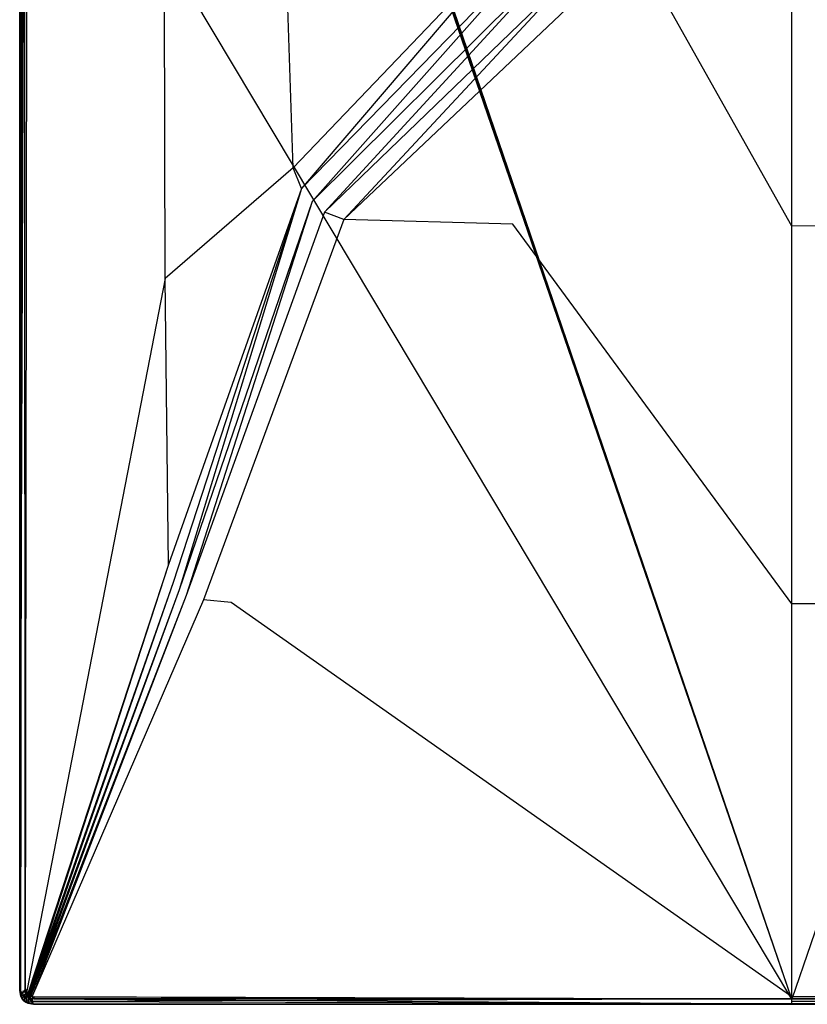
# Model space of a CAD drawing. Extents: x 0 to 0.9, y -1.3 to 0.
# Tile 1 of 18: x 0 to 0.46, y -1.3 to -0.73. Entities that reach past the tile are written whole.
import ezdxf

# ---------------------------------------------------------------- set-up
doc = ezdxf.new("R2010")
doc.units = 0
doc.layers.add('L1_WANNE_0_N_6231R4____REPLACEM', color=7, linetype='CONTINUOUS')

msp = doc.modelspace()

# ---------------------------------------------------------------- linework, layer by layer
at = {"layer": 'L1_WANNE_0_N_6231R4____REPLACEM', "color": 8}
for points, invisible_edges in [([(0.45, -1.297081, 0.006863), (0.002918, -0.549303, 0.00028), (0.005468, -0.002919), (0.45, -1.297081, 0.006863)], 14), ([(0.45, -1.297081, 0.006863), (0.005468, -0.002919), (0.00653, -0.002919), (0.45, -1.297081, 0.006863)], 14), ([(0.45, -1.297081, 0.006863), (0.00653, -0.002919), (0.008001, -0.002919), (0.45, -1.297081, 0.006863)], 14), ([(0.45, -1.297081, 0.006863), (0.008001, -0.002919), (0.45, -0.002919, 0.001068), (0.45, -1.297081, 0.006863)], 14), ([(0.891999, -0.002919), (0.45, -1.297081, 0.006863), (0.45, -0.002919, 0.001068), (0.891999, -0.002919)], 14), ([(0.894217, -1.296614, 0.005794), (0.45, -1.297081, 0.006863), (0.891999, -0.002919), (0.894217, -1.296614, 0.005794)], 14), ([(0, -0.549303, 0.030625), (0, -1.292004, 0.034768), (0, -1.292004, 0.036054), (0, -0.549303, 0.030625)], 13), ([(0, -1.292004, 0.034768), (0, -0.549303, 0.030625), (0, -0.549303, 0.029339), (0, -1.292004, 0.034768)], 14), ([(0.0004, -0.549303, 0.032254), (0, -1.292004, 0.036054), (0.0004, -1.292304, 0.037768), (0.0004, -0.549303, 0.032254)], 14), ([(0, -0.549303, 0.030625), (0, -1.292004, 0.036054), (0.0004, -0.549303, 0.032254), (0, -0.549303, 0.030625)], 14), ([(0, -0.549303, 0.029339), (0, -1.292004, 0.006771), (0, -1.292004, 0.034768), (0, -0.549303, 0.029339)], 13), ([(0, -1.292004, 0.006771), (0, -0.549303, 0.029339), (0, -0.549303, 0.001259), (0, -1.292004, 0.006771)], 14), ([(0, -0.549303, 0.001259), (0, -1.292004, 0.005795), (0, -1.292004, 0.006771), (0, -0.549303, 0.001259)], 13), ([(0, -1.292004, 0.005795), (0, -0.549303, 0.001259), (0, -0.549303, 0.00028), (0, -1.292004, 0.005795)], 14), ([(0.002918, -0.549303, 0.00028), (0, -1.292004, 0.005795), (0, -0.549303, 0.00028), (0.002918, -0.549303, 0.00028)], 13), ([(0, -1.292004, 0.005795), (0.002918, -0.549303, 0.00028), (0.002918, -1.291732, 0.005795), (0, -1.292004, 0.005795)], 14), ([(0.0015, -0.549303, 0.033539), (0.0004, -1.292304, 0.037768), (0.0016, -1.292504, 0.03914), (0.0015, -0.549303, 0.033539)], 14), ([(0.0004, -0.549303, 0.032254), (0.0004, -1.292304, 0.037768), (0.0015, -0.549303, 0.033539), (0.0004, -0.549303, 0.032254)], 14), ([(0.003, -0.549303, 0.034379), (0.0015, -0.549303, 0.033539), (0.0016, -1.292504, 0.03914), (0.003, -0.549303, 0.034379)], 14), ([(0.0032, -1.292604, 0.039894), (0.003, -0.549303, 0.034379), (0.0016, -1.292504, 0.03914), (0.0032, -1.292604, 0.039894)], 14), ([(0.003368, -1.294132, 0.005795), (0.002918, -1.291732, 0.005795), (0.002918, -0.549303, 0.00028), (0.003368, -1.294132, 0.005795)], 14), ([(0.004429, -1.295675, 0.005795), (0.003368, -1.294132, 0.005795), (0.002918, -0.549303, 0.00028), (0.004429, -1.295675, 0.005795)], 14), ([(0.45, -1.297081, 0.006863), (0.004429, -1.295675, 0.005795), (0.002918, -0.549303, 0.00028), (0.45, -1.297081, 0.006863)], 14), ([(0.0032, -1.292604, 0.039894), (0.004229, -0.549303, 0.034417), (0.003, -0.549303, 0.034379), (0.0032, -1.292604, 0.039894)], 13), ([(0.004229, -0.549303, 0.034417), (0.0032, -1.292604, 0.039894), (0.004438, -1.291193, 0.039932), (0.004229, -0.549303, 0.034417)], 14), ([(0.083982, -0.549303, 0.032713), (0.004229, -0.549303, 0.034417), (0.004438, -1.291193, 0.039932), (0.083982, -0.549303, 0.032713)], 14), ([(0.084814, -0.876952, 0.033823), (0.083982, -0.549303, 0.032713), (0.004438, -1.291193, 0.039932), (0.084814, -0.876952, 0.033823)], 14), ([(0.154745, -0.549303, 0.031179), (0.083982, -0.549303, 0.032713), (0.084814, -0.876952, 0.033823), (0.154745, -0.549303, 0.031179)], 14), ([(0.156165, -0.713085, 0.031185), (0.154745, -0.549303, 0.031179), (0.084814, -0.876952, 0.033823), (0.156165, -0.713085, 0.031185)], 14), ([(0.302842, -0.662248, 0.028061), (0.156165, -0.713085, 0.031185), (0.159423, -0.812432, 0.032277), (0.302842, -0.662248, 0.028061)], 14), ([(0.164196, -0.824523, 0.032229), (0.302842, -0.662248, 0.028061), (0.159423, -0.812432, 0.032277), (0.164196, -0.824523, 0.032229)], 13), ([(0.302842, -0.662248, 0.028061), (0.164196, -0.824523, 0.032229), (0.309165, -0.675815, 0.027991), (0.302842, -0.662248, 0.028061)], 14), ([(0.170433, -0.832106, 0.032233), (0.309165, -0.675815, 0.027991), (0.164196, -0.824523, 0.032229), (0.170433, -0.832106, 0.032233)], 13), ([(0.309165, -0.675815, 0.027991), (0.170433, -0.832106, 0.032233), (0.317524, -0.685929, 0.027995), (0.309165, -0.675815, 0.027991)], 14), ([(0.177643, -0.838181, 0.032229), (0.317524, -0.685929, 0.027995), (0.170433, -0.832106, 0.032233), (0.177643, -0.838181, 0.032229)], 13), ([(0.317524, -0.685929, 0.027995), (0.177643, -0.838181, 0.032229), (0.327129, -0.694036, 0.027991), (0.317524, -0.685929, 0.027995)], 14), ([(0.188957, -0.842505, 0.032221), (0.327129, -0.694036, 0.027991), (0.177643, -0.838181, 0.032229), (0.188957, -0.842505, 0.032221)], 13), ([(0.327129, -0.694036, 0.027991), (0.188957, -0.842505, 0.032221), (0.339618, -0.699766, 0.027986), (0.327129, -0.694036, 0.027991)], 14), ([(0.339618, -0.699766, 0.027986), (0.188957, -0.842505, 0.032221), (0.28739, -0.845223, 0.031107), (0.339618, -0.699766, 0.027986)], 14), ([(0.369438, -0.703288, 0.027971), (0.339618, -0.699766, 0.027986), (0.28739, -0.845223, 0.031107), (0.369438, -0.703288, 0.027971)], 14), ([(0.45, -0.846391, 0.031104), (0.369438, -0.703288, 0.027971), (0.28739, -0.845223, 0.031107), (0.45, -0.846391, 0.031104)], 14), ([(0.45, -0.846391, 0.031104), (0.45, -0.704913, 0.027966), (0.369438, -0.703288, 0.027971), (0.45, -0.846391, 0.031104)], 14), ([(0.530562, -0.703288, 0.027971), (0.45, -0.704913, 0.027966), (0.45, -0.846391, 0.031104), (0.530562, -0.703288, 0.027971)], 14), ([(0.61261, -0.845223, 0.031107), (0.530562, -0.703288, 0.027971), (0.45, -0.846391, 0.031104), (0.61261, -0.845223, 0.031107)], 14), ([(0.159423, -0.812432, 0.032277), (0.156165, -0.713085, 0.031185), (0.084814, -0.876952, 0.033823), (0.159423, -0.812432, 0.032277)], 14), ([(0.159423, -0.812432, 0.032277), (0.084814, -0.876952, 0.033823), (0.086753, -1.043677, 0.036069), (0.159423, -0.812432, 0.032277)], 14), ([(0.164196, -0.824523, 0.032229), (0.159423, -0.812432, 0.032277), (0.086753, -1.043677, 0.036069), (0.164196, -0.824523, 0.032229)], 14), ([(0.164196, -0.824523, 0.032229), (0.086753, -1.043677, 0.036069), (0.089482, -1.054107, 0.03605), (0.164196, -0.824523, 0.032229)], 14), ([(0.092976, -1.05835, 0.036052), (0.164196, -0.824523, 0.032229), (0.089482, -1.054107, 0.03605), (0.092976, -1.05835, 0.036052)], 13), ([(0.164196, -0.824523, 0.032229), (0.092976, -1.05835, 0.036052), (0.170433, -0.832106, 0.032233), (0.164196, -0.824523, 0.032229)], 14), ([(0.09702, -1.061783, 0.03605), (0.170433, -0.832106, 0.032233), (0.092976, -1.05835, 0.036052), (0.09702, -1.061783, 0.03605)], 13), ([(0.170433, -0.832106, 0.032233), (0.09702, -1.061783, 0.03605), (0.177643, -0.838181, 0.032229), (0.170433, -0.832106, 0.032233)], 14), ([(0.177643, -0.838181, 0.032229), (0.09702, -1.061783, 0.03605), (0.107044, -1.064253, 0.036039), (0.177643, -0.838181, 0.032229)], 14), ([(0.188957, -0.842505, 0.032221), (0.177643, -0.838181, 0.032229), (0.107044, -1.064253, 0.036039), (0.188957, -0.842505, 0.032221)], 14), ([(0.188957, -0.842505, 0.032221), (0.107044, -1.064253, 0.036039), (0.123291, -1.06589, 0.037071), (0.188957, -0.842505, 0.032221)], 14), ([(0.28739, -0.845223, 0.031107), (0.188957, -0.842505, 0.032221), (0.123291, -1.06589, 0.037071), (0.28739, -0.845223, 0.031107)], 14), ([(0.45, -1.066542, 0.035987), (0.28739, -0.845223, 0.031107), (0.123291, -1.06589, 0.037071), (0.45, -1.066542, 0.035987)], 14), ([(0.45, -1.066542, 0.035987), (0.45, -0.846391, 0.031104), (0.28739, -0.845223, 0.031107), (0.45, -1.066542, 0.035987)], 14), ([(0.61261, -0.845223, 0.031107), (0.45, -0.846391, 0.031104), (0.45, -1.066542, 0.035987), (0.61261, -0.845223, 0.031107)], 14), ([(0.776709, -1.06589, 0.037071), (0.61261, -0.845223, 0.031107), (0.45, -1.066542, 0.035987), (0.776709, -1.06589, 0.037071)], 14), ([(0.084814, -0.876952, 0.033823), (0.004438, -1.291193, 0.039932), (0.005051, -1.292539, 0.039932), (0.084814, -0.876952, 0.033823)], 14), ([(0.086753, -1.043677, 0.036069), (0.084814, -0.876952, 0.033823), (0.005051, -1.292539, 0.039932), (0.086753, -1.043677, 0.036069)], 14), ([(0.005572, -1.293281, 0.039932), (0.086753, -1.043677, 0.036069), (0.005051, -1.292539, 0.039932), (0.005572, -1.293281, 0.039932)], 13), ([(0.086753, -1.043677, 0.036069), (0.005572, -1.293281, 0.039932), (0.089482, -1.054107, 0.03605), (0.086753, -1.043677, 0.036069)], 14), ([(0.006101, -1.293915, 0.039932), (0.089482, -1.054107, 0.03605), (0.005572, -1.293281, 0.039932), (0.006101, -1.293915, 0.039932)], 13), ([(0.089482, -1.054107, 0.03605), (0.006101, -1.293915, 0.039932), (0.092976, -1.05835, 0.036052), (0.089482, -1.054107, 0.03605)], 14), ([(0.006733, -1.294542, 0.039932), (0.092976, -1.05835, 0.036052), (0.006101, -1.293915, 0.039932), (0.006733, -1.294542, 0.039932)], 13), ([(0.092976, -1.05835, 0.036052), (0.006733, -1.294542, 0.039932), (0.09702, -1.061783, 0.03605), (0.092976, -1.05835, 0.036052)], 14), ([(0.00747, -1.29496, 0.039932), (0.09702, -1.061783, 0.03605), (0.006733, -1.294542, 0.039932), (0.00747, -1.29496, 0.039932)], 13), ([(0.09702, -1.061783, 0.03605), (0.00747, -1.29496, 0.039932), (0.107044, -1.064253, 0.036039), (0.09702, -1.061783, 0.03605)], 14), ([(0.107044, -1.064253, 0.036039), (0.00747, -1.29496, 0.039932), (0.008914, -1.29557, 0.039932), (0.107044, -1.064253, 0.036039)], 14), ([(0.123291, -1.06589, 0.037071), (0.107044, -1.064253, 0.036039), (0.008914, -1.29557, 0.039932), (0.123291, -1.06589, 0.037071)], 14), ([(0.45, -1.295578, 0.041), (0.123291, -1.06589, 0.037071), (0.008914, -1.29557, 0.039932), (0.45, -1.295578, 0.041)], 14), ([(0.45, -1.295578, 0.041), (0.45, -1.066542, 0.035987), (0.123291, -1.06589, 0.037071), (0.45, -1.295578, 0.041)], 14), ([(0.776709, -1.06589, 0.037071), (0.45, -1.066542, 0.035987), (0.45, -1.295578, 0.041), (0.776709, -1.06589, 0.037071)], 14), ([(0.891086, -1.29557, 0.039932), (0.776709, -1.06589, 0.037071), (0.45, -1.295578, 0.041), (0.891086, -1.29557, 0.039932)], 14), ([(0.0038, -1.293903, 0.039894), (0.004438, -1.291193, 0.039932), (0.0032, -1.292604, 0.039894), (0.0038, -1.293903, 0.039894)], 13), ([(0.004438, -1.291193, 0.039932), (0.0038, -1.293903, 0.039894), (0.005051, -1.292539, 0.039932), (0.004438, -1.291193, 0.039932)], 14), ([(0.002918, -1.291732, 0.005795), (0.0006, -1.295202, 0.005795), (0, -1.292004, 0.005795), (0.002918, -1.291732, 0.005795)], 13), ([(0, -1.292004, 0.006771), (0.0006, -1.295202, 0.005795), (0.0006, -1.295202, 0.006771), (0, -1.292004, 0.006771)], 13), ([(0.0006, -1.295202, 0.005795), (0, -1.292004, 0.006771), (0, -1.292004, 0.005795), (0.0006, -1.295202, 0.005795)], 14), ([(0, -1.292004, 0.036054), (0.0006, -1.295202, 0.036054), (0.0012, -1.295102, 0.03794), (0, -1.292004, 0.036054)], 14), ([(0, -1.292004, 0.036054), (0.0012, -1.295102, 0.03794), (0.0004, -1.292304, 0.037768), (0, -1.292004, 0.036054)], 14), ([(0, -1.292004, 0.036054), (0.0006, -1.295202, 0.034768), (0.0006, -1.295202, 0.036054), (0, -1.292004, 0.036054)], 13), ([(0.0006, -1.295202, 0.034768), (0, -1.292004, 0.036054), (0, -1.292004, 0.034768), (0.0006, -1.295202, 0.034768)], 14), ([(0, -1.292004, 0.034768), (0.0006, -1.295202, 0.006771), (0.0006, -1.295202, 0.034768), (0, -1.292004, 0.034768)], 13), ([(0.0006, -1.295202, 0.006771), (0, -1.292004, 0.034768), (0, -1.292004, 0.006771), (0.0006, -1.295202, 0.006771)], 14), ([(0.0004, -1.292304, 0.037768), (0.0012, -1.295102, 0.03794), (0.0023, -1.294603, 0.039311), (0.0004, -1.292304, 0.037768)], 14), ([(0.0004, -1.292304, 0.037768), (0.0023, -1.294603, 0.039311), (0.0016, -1.292504, 0.03914), (0.0004, -1.292304, 0.037768)], 14), ([(0.0006, -1.295202, 0.005795), (0.002918, -1.291732, 0.005795), (0.003368, -1.294132, 0.005795), (0.0006, -1.295202, 0.005795)], 14), ([(0.003368, -1.294132, 0.005795), (0.0014, -1.296502, 0.005795), (0.0006, -1.295202, 0.005795), (0.003368, -1.294132, 0.005795)], 13), ([(0.0012, -1.295102, 0.03794), (0.0006, -1.295202, 0.036054), (0.0019, -1.296202, 0.038025), (0.0012, -1.295102, 0.03794)], 14), ([(0.0006, -1.295202, 0.036054), (0.0013, -1.296502, 0.034768), (0.0013, -1.296502, 0.036054), (0.0006, -1.295202, 0.036054)], 13), ([(0.0013, -1.296502, 0.034768), (0.0006, -1.295202, 0.036054), (0.0006, -1.295202, 0.034768), (0.0013, -1.296502, 0.034768)], 14), ([(0.0006, -1.295202, 0.036054), (0.0013, -1.296502, 0.036054), (0.0019, -1.296202, 0.038025), (0.0006, -1.295202, 0.036054)], 14), ([(0.0006, -1.295202, 0.034768), (0.001397, -1.296502, 0.006771), (0.0013, -1.296502, 0.034768), (0.0006, -1.295202, 0.034768)], 14), ([(0.0006, -1.295202, 0.006771), (0.001397, -1.296502, 0.006771), (0.0006, -1.295202, 0.034768), (0.0006, -1.295202, 0.006771)], 14), ([(0.0006, -1.295202, 0.006771), (0.0014, -1.296502, 0.005795), (0.001397, -1.296502, 0.006771), (0.0006, -1.295202, 0.006771)], 13), ([(0.0014, -1.296502, 0.005795), (0.0006, -1.295202, 0.006771), (0.0006, -1.295202, 0.005795), (0.0014, -1.296502, 0.005795)], 14), ([(0.0019, -1.296202, 0.038025), (0.0023, -1.294603, 0.039311), (0.0012, -1.295102, 0.03794), (0.0019, -1.296202, 0.038025)], 13), ([(0.0019, -1.296202, 0.038025), (0.0013, -1.296502, 0.036054), (0.0027, -1.297301, 0.038111), (0.0019, -1.296202, 0.038025)], 14), ([(0.0013, -1.296502, 0.036054), (0.0023, -1.297701, 0.036054), (0.0027, -1.297301, 0.038111), (0.0013, -1.296502, 0.036054)], 14), ([(0.0013, -1.296502, 0.034768), (0.0023, -1.297701, 0.006771), (0.0023, -1.297701, 0.034768), (0.0013, -1.296502, 0.034768)], 14), ([(0.001397, -1.296502, 0.006771), (0.0023, -1.297701, 0.006771), (0.0013, -1.296502, 0.034768), (0.001397, -1.296502, 0.006771)], 14), ([(0.0013, -1.296502, 0.036054), (0.0023, -1.297701, 0.034768), (0.0023, -1.297701, 0.036054), (0.0013, -1.296502, 0.036054)], 13), ([(0.0023, -1.297701, 0.034768), (0.0013, -1.296502, 0.036054), (0.0013, -1.296502, 0.034768), (0.0023, -1.297701, 0.034768)], 14), ([(0.001397, -1.296502, 0.006771), (0.0023, -1.297701, 0.005795), (0.0023, -1.297701, 0.006771), (0.001397, -1.296502, 0.006771)], 13), ([(0.0023, -1.297701, 0.005795), (0.001397, -1.296502, 0.006771), (0.0014, -1.296502, 0.005795), (0.0023, -1.297701, 0.005795)], 14), ([(0.0014, -1.296502, 0.005795), (0.003368, -1.294132, 0.005795), (0.003814, -1.294856, 0.005795), (0.0014, -1.296502, 0.005795)], 14), ([(0.003814, -1.294856, 0.005795), (0.0023, -1.297701, 0.005795), (0.0014, -1.296502, 0.005795), (0.003814, -1.294856, 0.005795)], 13), ([(0.0032, -1.292604, 0.039894), (0.0016, -1.292504, 0.03914), (0.0023, -1.294603, 0.039311), (0.0032, -1.292604, 0.039894)], 14), ([(0.0023, -1.294603, 0.039311), (0.0019, -1.296202, 0.038025), (0.0029, -1.295502, 0.039397), (0.0023, -1.294603, 0.039311)], 14), ([(0.0029, -1.295502, 0.039397), (0.0019, -1.296202, 0.038025), (0.0027, -1.297301, 0.038111), (0.0029, -1.295502, 0.039397)], 14), ([(0.0038, -1.293903, 0.039894), (0.0032, -1.292604, 0.039894), (0.0023, -1.294603, 0.039311), (0.0038, -1.293903, 0.039894)], 14), ([(0.0038, -1.293903, 0.039894), (0.0023, -1.294603, 0.039311), (0.0029, -1.295502, 0.039397), (0.0038, -1.293903, 0.039894)], 14), ([(0.0023, -1.297701, 0.005795), (0.003814, -1.294856, 0.005795), (0.004429, -1.295675, 0.005795), (0.0023, -1.297701, 0.005795)], 14), ([(0.004429, -1.295675, 0.005795), (0.0035, -1.298701, 0.005795), (0.0023, -1.297701, 0.005795), (0.004429, -1.295675, 0.005795)], 13), ([(0.0037, -1.296402, 0.039397), (0.0029, -1.295502, 0.039397), (0.0027, -1.297301, 0.038111), (0.0037, -1.296402, 0.039397)], 14), ([(0.0038, -1.298201, 0.038025), (0.0037, -1.296402, 0.039397), (0.0027, -1.297301, 0.038111), (0.0038, -1.298201, 0.038025)], 13), ([(0.0043, -1.294603, 0.039894), (0.0038, -1.293903, 0.039894), (0.0029, -1.295502, 0.039397), (0.0043, -1.294603, 0.039894)], 14), ([(0.0037, -1.296402, 0.039397), (0.0043, -1.294603, 0.039894), (0.0029, -1.295502, 0.039397), (0.0037, -1.296402, 0.039397)], 13), ([(0.004429, -1.295675, 0.005795), (0.003814, -1.294856, 0.005795), (0.003368, -1.294132, 0.005795), (0.004429, -1.295675, 0.005795)], 14), ([(0.0035, -1.298701, 0.005795), (0.004429, -1.295675, 0.005795), (0.005141, -1.296269, 0.005795), (0.0035, -1.298701, 0.005795)], 14), ([(0.005141, -1.296269, 0.005795), (0.0048, -1.2994, 0.005795), (0.0035, -1.298701, 0.005795), (0.005141, -1.296269, 0.005795)], 13), ([(0.0043, -1.294603, 0.039894), (0.0037, -1.296402, 0.039397), (0.0048, -1.295202, 0.039894), (0.0043, -1.294603, 0.039894)], 14), ([(0.0048, -1.295202, 0.039894), (0.0037, -1.296402, 0.039397), (0.0045, -1.297101, 0.039311), (0.0048, -1.295202, 0.039894)], 14), ([(0.0037, -1.296402, 0.039397), (0.0038, -1.298201, 0.038025), (0.0045, -1.297101, 0.039311), (0.0037, -1.296402, 0.039397)], 14), ([(0.0043, -1.294603, 0.039894), (0.005051, -1.292539, 0.039932), (0.0038, -1.293903, 0.039894), (0.0043, -1.294603, 0.039894)], 13), ([(0.005051, -1.292539, 0.039932), (0.0043, -1.294603, 0.039894), (0.005572, -1.293281, 0.039932), (0.005051, -1.292539, 0.039932)], 14), ([(0.0048, -1.295202, 0.039894), (0.005572, -1.293281, 0.039932), (0.0043, -1.294603, 0.039894), (0.0048, -1.295202, 0.039894)], 13), ([(0.005783, -1.296614, 0.005795), (0.005141, -1.296269, 0.005795), (0.004429, -1.295675, 0.005795), (0.005783, -1.296614, 0.005795)], 14), ([(0.45, -1.297081, 0.006863), (0.005783, -1.296614, 0.005795), (0.004429, -1.295675, 0.005795), (0.45, -1.297081, 0.006863)], 14), ([(0.0054, -1.295802, 0.039894), (0.0048, -1.295202, 0.039894), (0.0045, -1.297101, 0.039311), (0.0054, -1.295802, 0.039894)], 14), ([(0.0054, -1.297701, 0.039311), (0.0054, -1.295802, 0.039894), (0.0045, -1.297101, 0.039311), (0.0054, -1.297701, 0.039311)], 14), ([(0.005572, -1.293281, 0.039932), (0.0048, -1.295202, 0.039894), (0.006101, -1.293915, 0.039932), (0.005572, -1.293281, 0.039932)], 14), ([(0.0054, -1.295802, 0.039894), (0.006101, -1.293915, 0.039932), (0.0048, -1.295202, 0.039894), (0.0054, -1.295802, 0.039894)], 13), ([(0.0048, -1.2994, 0.005795), (0.005141, -1.296269, 0.005795), (0.005783, -1.296614, 0.005795), (0.0048, -1.2994, 0.005795)], 14), ([(0.005783, -1.296614, 0.005795), (0.008001, -1.3, 0.005795), (0.0048, -1.2994, 0.005795), (0.005783, -1.296614, 0.005795)], 13), ([(0.006101, -1.293915, 0.039932), (0.0054, -1.295802, 0.039894), (0.006733, -1.294542, 0.039932), (0.006101, -1.293915, 0.039932)], 14), ([(0.006101, -1.296202, 0.039894), (0.006733, -1.294542, 0.039932), (0.0054, -1.295802, 0.039894), (0.006101, -1.296202, 0.039894)], 13), ([(0.006101, -1.296202, 0.039894), (0.0054, -1.295802, 0.039894), (0.0054, -1.297701, 0.039311), (0.006101, -1.296202, 0.039894)], 14), ([(0.007501, -1.298401, 0.03914), (0.006101, -1.296202, 0.039894), (0.0054, -1.297701, 0.039311), (0.007501, -1.298401, 0.03914)], 14), ([(0.45, -1.297081, 0.006863), (0.008272, -1.297081, 0.005795), (0.005783, -1.296614, 0.005795), (0.45, -1.297081, 0.006863)], 14), ([(0.008001, -1.3, 0.005795), (0.005783, -1.296614, 0.005795), (0.008272, -1.297081, 0.005795), (0.008001, -1.3, 0.005795)], 14), ([(0.006733, -1.294542, 0.039932), (0.006101, -1.296202, 0.039894), (0.00747, -1.29496, 0.039932), (0.006733, -1.294542, 0.039932)], 14), ([(0.007501, -1.296802, 0.039894), (0.00747, -1.29496, 0.039932), (0.006101, -1.296202, 0.039894), (0.007501, -1.296802, 0.039894)], 13), ([(0.007501, -1.298401, 0.03914), (0.007501, -1.296802, 0.039894), (0.006101, -1.296202, 0.039894), (0.007501, -1.298401, 0.03914)], 14), ([(0.00747, -1.29496, 0.039932), (0.007501, -1.296802, 0.039894), (0.008914, -1.29557, 0.039932), (0.00747, -1.29496, 0.039932)], 14), ([(0.45, -1.296802, 0.040962), (0.008914, -1.29557, 0.039932), (0.007501, -1.296802, 0.039894), (0.45, -1.296802, 0.040962)], 13), ([(0.007501, -1.298401, 0.03914), (0.45, -1.296802, 0.040962), (0.007501, -1.296802, 0.039894), (0.007501, -1.298401, 0.03914)], 13), ([(0.45, -1.296802, 0.040962), (0.007501, -1.298401, 0.03914), (0.45, -1.298401, 0.040208), (0.45, -1.296802, 0.040962)], 14), ([(0.008914, -1.29557, 0.039932), (0.45, -1.296802, 0.040962), (0.45, -1.295578, 0.041), (0.008914, -1.29557, 0.039932)], 14), ([(0.45, -1.296802, 0.040962), (0.891086, -1.29557, 0.039932), (0.45, -1.295578, 0.041), (0.45, -1.296802, 0.040962)], 13), ([(0.891086, -1.29557, 0.039932), (0.45, -1.296802, 0.040962), (0.892499, -1.296802, 0.039893), (0.891086, -1.29557, 0.039932)], 14), ([(0.894217, -1.296614, 0.005794), (0.891729, -1.297081, 0.005794), (0.45, -1.297081, 0.006863), (0.894217, -1.296614, 0.005794)], 14), ([(0.45, -1.298401, 0.040208), (0.892499, -1.296802, 0.039893), (0.45, -1.296802, 0.040962), (0.45, -1.298401, 0.040208)], 13), ([(0.892499, -1.296802, 0.039893), (0.45, -1.298401, 0.040208), (0.892499, -1.298401, 0.039139), (0.892499, -1.296802, 0.039893)], 14), ([(0.0027, -1.297301, 0.038111), (0.0023, -1.297701, 0.036054), (0.0038, -1.298201, 0.038025), (0.0027, -1.297301, 0.038111)], 14), ([(0.0035, -1.298701, 0.036054), (0.0023, -1.297701, 0.034768), (0.0035, -1.298701, 0.034768), (0.0035, -1.298701, 0.036054)], 13), ([(0.0023, -1.297701, 0.034768), (0.0035, -1.298701, 0.036054), (0.0023, -1.297701, 0.036054), (0.0023, -1.297701, 0.034768)], 14), ([(0.0035, -1.298701, 0.034768), (0.0023, -1.297701, 0.006771), (0.0035, -1.298701, 0.006771), (0.0035, -1.298701, 0.034768)], 13), ([(0.0023, -1.297701, 0.006771), (0.0035, -1.298701, 0.034768), (0.0023, -1.297701, 0.034768), (0.0023, -1.297701, 0.006771)], 14), ([(0.0038, -1.298201, 0.038025), (0.0023, -1.297701, 0.036054), (0.0035, -1.298701, 0.036054), (0.0038, -1.298201, 0.038025)], 14), ([(0.0035, -1.298701, 0.006771), (0.0023, -1.297701, 0.005795), (0.0035, -1.298701, 0.005795), (0.0035, -1.298701, 0.006771)], 13), ([(0.0023, -1.297701, 0.005795), (0.0035, -1.298701, 0.006771), (0.0023, -1.297701, 0.006771), (0.0023, -1.297701, 0.005795)], 14), ([(0.0038, -1.298201, 0.038025), (0.0035, -1.298701, 0.036054), (0.0049, -1.298901, 0.03794), (0.0038, -1.298201, 0.038025)], 14), ([(0.0048, -1.2994, 0.034768), (0.0035, -1.298701, 0.006771), (0.0048, -1.2994, 0.006771), (0.0048, -1.2994, 0.034768)], 13), ([(0.0035, -1.298701, 0.006771), (0.0048, -1.2994, 0.034768), (0.0035, -1.298701, 0.034768), (0.0035, -1.298701, 0.006771)], 14), ([(0.0049, -1.298901, 0.03794), (0.0035, -1.298701, 0.036054), (0.0048, -1.2994, 0.036054), (0.0049, -1.298901, 0.03794)], 14), ([(0.0048, -1.2994, 0.036054), (0.0035, -1.298701, 0.034768), (0.0048, -1.2994, 0.034768), (0.0048, -1.2994, 0.036054)], 13), ([(0.0035, -1.298701, 0.034768), (0.0048, -1.2994, 0.036054), (0.0035, -1.298701, 0.036054), (0.0035, -1.298701, 0.034768)], 14), ([(0.0048, -1.2994, 0.006771), (0.0035, -1.298701, 0.005795), (0.0048, -1.2994, 0.005795), (0.0048, -1.2994, 0.006771)], 13), ([(0.0035, -1.298701, 0.005795), (0.0048, -1.2994, 0.006771), (0.0035, -1.298701, 0.006771), (0.0035, -1.298701, 0.005795)], 14), ([(0.0054, -1.297701, 0.039311), (0.0045, -1.297101, 0.039311), (0.0038, -1.298201, 0.038025), (0.0054, -1.297701, 0.039311)], 14), ([(0.0054, -1.297701, 0.039311), (0.0038, -1.298201, 0.038025), (0.0049, -1.298901, 0.03794), (0.0054, -1.297701, 0.039311)], 14), ([(0.0049, -1.298901, 0.03794), (0.0048, -1.2994, 0.036054), (0.007701, -1.2996, 0.037768), (0.0049, -1.298901, 0.03794)], 14), ([(0.007701, -1.2996, 0.037768), (0.0048, -1.2994, 0.036054), (0.008001, -1.3, 0.036054), (0.007701, -1.2996, 0.037768)], 14), ([(0.008001, -1.3, 0.034768), (0.0048, -1.2994, 0.006771), (0.008001, -1.3, 0.006771), (0.008001, -1.3, 0.034768)], 13), ([(0.0048, -1.2994, 0.006771), (0.008001, -1.3, 0.034768), (0.0048, -1.2994, 0.034768), (0.0048, -1.2994, 0.006771)], 14), ([(0.008001, -1.3, 0.036054), (0.0048, -1.2994, 0.034768), (0.008001, -1.3, 0.034768), (0.008001, -1.3, 0.036054)], 13), ([(0.0048, -1.2994, 0.034768), (0.008001, -1.3, 0.036054), (0.0048, -1.2994, 0.036054), (0.0048, -1.2994, 0.034768)], 14), ([(0.008001, -1.3, 0.006771), (0.0048, -1.2994, 0.005795), (0.008001, -1.3, 0.005795), (0.008001, -1.3, 0.006771)], 13), ([(0.0048, -1.2994, 0.005795), (0.008001, -1.3, 0.006771), (0.0048, -1.2994, 0.006771), (0.0048, -1.2994, 0.005795)], 14), ([(0.0054, -1.297701, 0.039311), (0.0049, -1.298901, 0.03794), (0.007501, -1.298401, 0.03914), (0.0054, -1.297701, 0.039311)], 14), ([(0.007501, -1.298401, 0.03914), (0.0049, -1.298901, 0.03794), (0.007701, -1.2996, 0.037768), (0.007501, -1.298401, 0.03914)], 14), ([(0.45, -1.2996, 0.038836), (0.007501, -1.298401, 0.03914), (0.007701, -1.2996, 0.037768), (0.45, -1.2996, 0.038836)], 13), ([(0.007501, -1.298401, 0.03914), (0.45, -1.2996, 0.038836), (0.45, -1.298401, 0.040208), (0.007501, -1.298401, 0.03914)], 14), ([(0.45, -1.3, 0.037122), (0.007701, -1.2996, 0.037768), (0.008001, -1.3, 0.036054), (0.45, -1.3, 0.037122)], 13), ([(0.007701, -1.2996, 0.037768), (0.45, -1.3, 0.037122), (0.45, -1.2996, 0.038836), (0.007701, -1.2996, 0.037768)], 14), ([(0.008272, -1.297081, 0.005795), (0.45, -1.3, 0.006863), (0.008001, -1.3, 0.005795), (0.008272, -1.297081, 0.005795)], 13), ([(0.45, -1.3, 0.035836), (0.008001, -1.3, 0.036054), (0.008001, -1.3, 0.034768), (0.45, -1.3, 0.035836)], 13), ([(0.008001, -1.3, 0.036054), (0.45, -1.3, 0.035836), (0.45, -1.3, 0.037122), (0.008001, -1.3, 0.036054)], 14), ([(0.45, -1.3, 0.006863), (0.008001, -1.3, 0.006771), (0.008001, -1.3, 0.005795), (0.45, -1.3, 0.006863)], 13), ([(0.008001, -1.3, 0.006771), (0.45, -1.3, 0.006863), (0.45, -1.3, 0.007839), (0.008001, -1.3, 0.006771)], 14), ([(0.45, -1.3, 0.007839), (0.008001, -1.3, 0.034768), (0.008001, -1.3, 0.006771), (0.45, -1.3, 0.007839)], 13), ([(0.008001, -1.3, 0.034768), (0.45, -1.3, 0.007839), (0.45, -1.3, 0.035836), (0.008001, -1.3, 0.034768)], 14), ([(0.45, -1.3, 0.006863), (0.008272, -1.297081, 0.005795), (0.45, -1.297081, 0.006863), (0.45, -1.3, 0.006863)], 14), ([(0.891729, -1.297081, 0.005794), (0.45, -1.3, 0.006863), (0.45, -1.297081, 0.006863), (0.891729, -1.297081, 0.005794)], 13), ([(0.45, -1.3, 0.006863), (0.891729, -1.297081, 0.005794), (0.891999, -1.3, 0.005794), (0.45, -1.3, 0.006863)], 14), ([(0.892499, -1.298401, 0.039139), (0.45, -1.2996, 0.038836), (0.892299, -1.2996, 0.037768), (0.892499, -1.298401, 0.039139)], 13), ([(0.45, -1.2996, 0.038836), (0.892499, -1.298401, 0.039139), (0.45, -1.298401, 0.040208), (0.45, -1.2996, 0.038836)], 14), ([(0.892299, -1.2996, 0.037768), (0.45, -1.3, 0.037122), (0.891999, -1.3, 0.036054), (0.892299, -1.2996, 0.037768)], 13), ([(0.45, -1.3, 0.037122), (0.892299, -1.2996, 0.037768), (0.45, -1.2996, 0.038836), (0.45, -1.3, 0.037122)], 14), ([(0.891999, -1.3, 0.036054), (0.45, -1.3, 0.035836), (0.891999, -1.3, 0.034768), (0.891999, -1.3, 0.036054)], 13), ([(0.45, -1.3, 0.035836), (0.891999, -1.3, 0.036054), (0.45, -1.3, 0.037122), (0.45, -1.3, 0.035836)], 14), ([(0.891999, -1.3, 0.006771), (0.45, -1.3, 0.006863), (0.891999, -1.3, 0.005794), (0.891999, -1.3, 0.006771)], 13), ([(0.45, -1.3, 0.006863), (0.891999, -1.3, 0.006771), (0.45, -1.3, 0.007839), (0.45, -1.3, 0.006863)], 14), ([(0.891999, -1.3, 0.034768), (0.45, -1.3, 0.007839), (0.891999, -1.3, 0.006771), (0.891999, -1.3, 0.034768)], 13), ([(0.45, -1.3, 0.007839), (0.891999, -1.3, 0.034768), (0.45, -1.3, 0.035836), (0.45, -1.3, 0.007839)], 14)]:
    msp.add_3dface(points, dxfattribs=dict(at, invisible_edges=invisible_edges))

doc.saveas('drawing.dxf')
